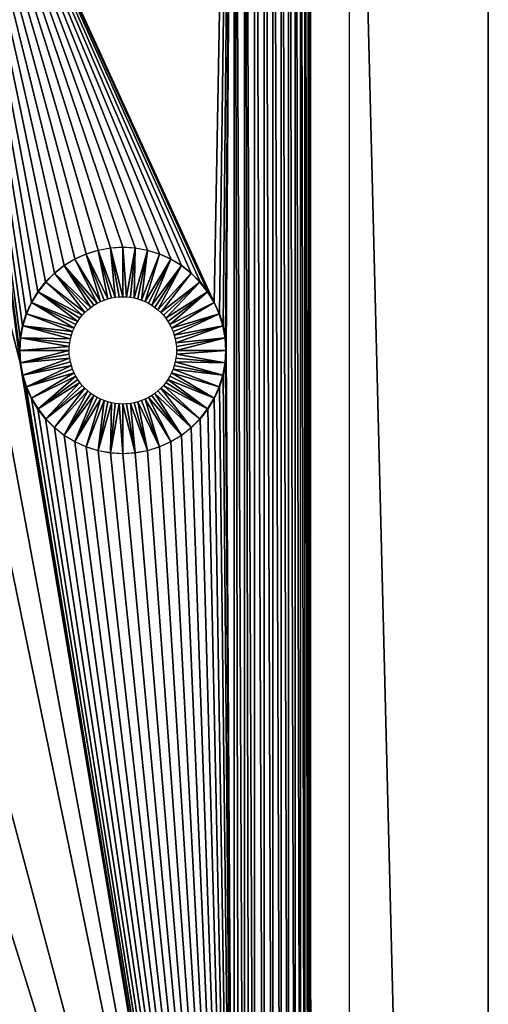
# Model space of a CAD drawing. Header units: millimetres. Extents: x -188 to 188, y -72 to 72.
# Tile 101 of 102: x 176 to 188, y 23 to 48. Entities that reach past the tile are written whole.
import ezdxf

# ---------------------------------------------------------------- set-up
doc = ezdxf.new("R2010")
doc.units = ezdxf.units.MM
doc.header["$LTSCALE"] = 65.185185
for name, color, linetype in [('1', 7, 'CONTINUOUS'), ('189', 7, 'CONTINUOUS'), ('2', 7, 'CONTINUOUS'), ('218', 7, 'CONTINUOUS'), ('219', 7, 'CONTINUOUS'), ('4', 7, 'CONTINUOUS')]:
    doc.layers.add(name, color=color, linetype=linetype)

msp = doc.modelspace()

# ---------------------------------------------------------------- linework, layer by layer
at = {"layer": '1', "color": 7, "linetype": 'Continuous'}
for points in [[(187.5, -72.5), (-187.5, -72.5), (187.5, 72.5), (187.5, -72.5)], [(187.5, 72.5), (-187.5, -72.5), (-187.5, 72.5), (187.5, 72.5)]]:
    msp.add_3dface(points, dxfattribs=at)
at = {"layer": '189', "linetype": 'Continuous'}
for points in [[(173.49, 56.287, 7.75), (180.602, 40.749, 7.75), (181.099, 68.131, 7.75), (173.49, 56.287, 7.75)], [(180.602, 40.749, 7.75), (180.731, 40.463, 7.75), (181.099, 68.131, 7.75), (180.602, 40.749, 7.75)], [(180.731, 40.463, 7.75), (180.824, 40.163, 7.75), (181.099, 68.131, 7.75), (180.731, 40.463, 7.75)], [(180.824, 40.163, 7.75), (180.881, 39.854, 7.75), (181.099, 68.131, 7.75), (180.824, 40.163, 7.75)], [(180.881, 39.854, 7.75), (180.9, 39.541, 7.75), (181.099, 68.131, 7.75), (180.881, 39.854, 7.75)], [(181.099, 68.131, 7.75), (180.9, 39.541, 7.75), (181.099, 6.869, 7.75), (181.099, 68.131, 7.75)], [(181.362, 68.114, 7.75), (181.099, 68.131, 7.75), (181.362, 6.886, 7.75), (181.362, 68.114, 7.75)], [(181.362, 6.886, 7.75), (181.099, 68.131, 7.75), (181.231, 6.873, 7.75), (181.362, 6.886, 7.75)], [(181.231, 6.873, 7.75), (181.099, 68.131, 7.75), (181.099, 6.869, 7.75), (181.231, 6.873, 7.75)], [(181.615, 68.064, 7.75), (181.362, 68.114, 7.75), (181.615, 6.936, 7.75), (181.615, 68.064, 7.75)], [(181.615, 6.936, 7.75), (181.362, 68.114, 7.75), (181.49, 6.907, 7.75), (181.615, 6.936, 7.75)], [(181.49, 6.907, 7.75), (181.362, 68.114, 7.75), (181.362, 6.886, 7.75), (181.49, 6.907, 7.75)], [(181.856, 67.983, 7.75), (181.615, 68.064, 7.75), (181.856, 7.017, 7.75), (181.856, 67.983, 7.75)], [(181.856, 7.017, 7.75), (181.615, 68.064, 7.75), (181.615, 6.936, 7.75), (181.856, 7.017, 7.75)], [(182.08, 67.873, 7.75), (181.856, 67.983, 7.75), (182.08, 7.127, 7.75), (182.08, 67.873, 7.75)], [(182.08, 7.127, 7.75), (181.856, 67.983, 7.75), (181.856, 7.017, 7.75), (182.08, 7.127, 7.75)], [(182.287, 67.736, 7.75), (182.08, 67.873, 7.75), (182.287, 7.264, 7.75), (182.287, 67.736, 7.75)], [(182.287, 7.264, 7.75), (182.08, 67.873, 7.75), (182.08, 7.127, 7.75), (182.287, 7.264, 7.75)], [(182.473, 67.573, 7.75), (182.287, 67.736, 7.75), (182.473, 7.427, 7.75), (182.473, 67.573, 7.75)], [(182.473, 7.427, 7.75), (182.287, 67.736, 7.75), (182.287, 7.264, 7.75), (182.473, 7.427, 7.75)], [(182.636, 67.387, 7.75), (182.473, 67.573, 7.75), (182.636, 7.613, 7.75), (182.636, 67.387, 7.75)], [(182.636, 7.613, 7.75), (182.473, 67.573, 7.75), (182.473, 7.427, 7.75), (182.636, 7.613, 7.75)], [(182.773, 67.18, 7.75), (182.636, 67.387, 7.75), (182.773, 7.82, 7.75), (182.773, 67.18, 7.75)], [(182.773, 7.82, 7.75), (182.636, 67.387, 7.75), (182.636, 7.613, 7.75), (182.773, 7.82, 7.75)], [(182.883, 66.956, 7.75), (182.773, 67.18, 7.75), (182.883, 8.044, 7.75), (182.883, 66.956, 7.75)], [(182.883, 8.044, 7.75), (182.773, 67.18, 7.75), (182.773, 7.82, 7.75), (182.883, 8.044, 7.75)], [(182.964, 66.715, 7.75), (182.883, 66.956, 7.75), (182.964, 8.285, 7.75), (182.964, 66.715, 7.75)], [(182.964, 8.285, 7.75), (182.883, 66.956, 7.75), (182.883, 8.044, 7.75), (182.964, 8.285, 7.75)], [(183.014, 66.462, 7.75), (182.964, 66.715, 7.75), (183.014, 8.538, 7.75), (183.014, 66.462, 7.75)], [(183.014, 8.538, 7.75), (182.964, 66.715, 7.75), (182.993, 8.41, 7.75), (183.014, 8.538, 7.75)], [(182.993, 8.41, 7.75), (182.964, 66.715, 7.75), (182.964, 8.285, 7.75), (182.993, 8.41, 7.75)], [(183.031, 66.199, 7.75), (183.014, 66.462, 7.75), (183.031, 8.801, 7.75), (183.031, 66.199, 7.75)], [(183.031, 8.801, 7.75), (183.014, 66.462, 7.75), (183.027, 8.669, 7.75), (183.031, 8.801, 7.75)], [(183.027, 8.669, 7.75), (183.014, 66.462, 7.75), (183.014, 8.538, 7.75), (183.027, 8.669, 7.75)], [(177.987, 42.122, 7.75), (178.3, 42.141, 7.75), (173.49, 56.287, 7.75), (177.987, 42.122, 7.75)], [(178.3, 42.141, 7.75), (178.614, 42.122, 7.75), (173.49, 56.287, 7.75), (178.3, 42.141, 7.75)], [(173.497, 56.262, 7.75), (177.987, 42.122, 7.75), (173.49, 56.287, 7.75), (173.497, 56.262, 7.75)], [(180.44, 41.018, 7.75), (180.602, 40.749, 7.75), (173.49, 56.287, 7.75), (180.44, 41.018, 7.75)], [(180.246, 41.265, 7.75), (180.44, 41.018, 7.75), (173.49, 56.287, 7.75), (180.246, 41.265, 7.75)], [(180.024, 41.487, 7.75), (180.246, 41.265, 7.75), (173.49, 56.287, 7.75), (180.024, 41.487, 7.75)], [(179.777, 41.68, 7.75), (180.024, 41.487, 7.75), (173.49, 56.287, 7.75), (179.777, 41.68, 7.75)], [(179.508, 41.843, 7.75), (179.777, 41.68, 7.75), (173.49, 56.287, 7.75), (179.508, 41.843, 7.75)], [(179.222, 41.972, 7.75), (179.508, 41.843, 7.75), (173.49, 56.287, 7.75), (179.222, 41.972, 7.75)], [(178.922, 42.065, 7.75), (179.222, 41.972, 7.75), (173.49, 56.287, 7.75), (178.922, 42.065, 7.75)], [(178.614, 42.122, 7.75), (178.922, 42.065, 7.75), (173.49, 56.287, 7.75), (178.614, 42.122, 7.75)], [(177.678, 42.065, 7.75), (177.987, 42.122, 7.75), (173.497, 56.262, 7.75), (177.678, 42.065, 7.75)], [(177.378, 41.972, 7.75), (177.678, 42.065, 7.75), (173.497, 56.262, 7.75), (177.378, 41.972, 7.75)], [(177.092, 41.843, 7.75), (177.378, 41.972, 7.75), (173.497, 56.262, 7.75), (177.092, 41.843, 7.75)], [(176.823, 41.68, 7.75), (177.092, 41.843, 7.75), (173.497, 56.262, 7.75), (176.823, 41.68, 7.75)], [(176.576, 41.487, 7.75), (176.823, 41.68, 7.75), (173.497, 56.262, 7.75), (176.576, 41.487, 7.75)], [(176.354, 41.265, 7.75), (176.576, 41.487, 7.75), (173.497, 56.262, 7.75), (176.354, 41.265, 7.75)], [(176.16, 41.018, 7.75), (176.354, 41.265, 7.75), (173.497, 56.262, 7.75), (176.16, 41.018, 7.75)], [(175.998, 40.749, 7.75), (176.16, 41.018, 7.75), (173.497, 56.262, 7.75), (175.998, 40.749, 7.75)], [(175.869, 40.463, 7.75), (175.998, 40.749, 7.75), (173.497, 56.262, 7.75), (175.869, 40.463, 7.75)], [(175.776, 40.163, 7.75), (175.869, 40.463, 7.75), (173.497, 56.262, 7.75), (175.776, 40.163, 7.75)], [(175.719, 39.854, 7.75), (175.776, 40.163, 7.75), (173.497, 56.262, 7.75), (175.719, 39.854, 7.75)], [(175.7, 39.541, 7.75), (175.719, 39.854, 7.75), (173.497, 56.262, 7.75), (175.7, 39.541, 7.75)], [(175.719, 39.227, 7.75), (175.7, 39.541, 7.75), (173.5, 56.233, 7.75), (175.719, 39.227, 7.75)], [(173.5, 47.848, 7.75), (175.719, 39.227, 7.75), (173.5, 56.233, 7.75), (173.5, 47.848, 7.75)], [(175.719, 39.227, 7.75), (173.5, 47.848, 7.75), (181.099, 6.869, 7.75), (175.719, 39.227, 7.75)], [(173.5, 47.848, 7.75), (173.5, 43.733, 7.75), (181.099, 6.869, 7.75), (173.5, 47.848, 7.75)], [(173.5, 43.733, 7.75), (173.5, 35.348, 7.75), (181.099, 6.869, 7.75), (173.5, 43.733, 7.75)], [(180.9, 39.541, 7.75), (180.881, 39.227, 7.75), (181.099, 6.869, 7.75), (180.9, 39.541, 7.75)], [(175.776, 38.919, 7.75), (175.719, 39.227, 7.75), (181.099, 6.869, 7.75), (175.776, 38.919, 7.75)], [(180.881, 39.227, 7.75), (180.824, 38.919, 7.75), (181.099, 6.869, 7.75), (180.881, 39.227, 7.75)], [(175.869, 38.619, 7.75), (175.776, 38.919, 7.75), (181.099, 6.869, 7.75), (175.869, 38.619, 7.75)], [(180.824, 38.919, 7.75), (180.731, 38.619, 7.75), (181.099, 6.869, 7.75), (180.824, 38.919, 7.75)], [(175.998, 38.333, 7.75), (175.869, 38.619, 7.75), (181.099, 6.869, 7.75), (175.998, 38.333, 7.75)], [(180.731, 38.619, 7.75), (180.602, 38.333, 7.75), (181.099, 6.869, 7.75), (180.731, 38.619, 7.75)], [(176.16, 38.064, 7.75), (175.998, 38.333, 7.75), (181.099, 6.869, 7.75), (176.16, 38.064, 7.75)], [(180.602, 38.333, 7.75), (180.44, 38.064, 7.75), (181.099, 6.869, 7.75), (180.602, 38.333, 7.75)], [(176.354, 37.817, 7.75), (176.16, 38.064, 7.75), (181.099, 6.869, 7.75), (176.354, 37.817, 7.75)], [(180.44, 38.064, 7.75), (180.246, 37.817, 7.75), (181.099, 6.869, 7.75), (180.44, 38.064, 7.75)], [(176.576, 37.595, 7.75), (176.354, 37.817, 7.75), (181.099, 6.869, 7.75), (176.576, 37.595, 7.75)], [(180.246, 37.817, 7.75), (180.024, 37.595, 7.75), (181.099, 6.869, 7.75), (180.246, 37.817, 7.75)], [(176.823, 37.401, 7.75), (176.576, 37.595, 7.75), (181.099, 6.869, 7.75), (176.823, 37.401, 7.75)], [(180.024, 37.595, 7.75), (179.777, 37.401, 7.75), (181.099, 6.869, 7.75), (180.024, 37.595, 7.75)], [(177.092, 37.239, 7.75), (176.823, 37.401, 7.75), (181.099, 6.869, 7.75), (177.092, 37.239, 7.75)], [(177.378, 37.11, 7.75), (177.092, 37.239, 7.75), (181.099, 6.869, 7.75), (177.378, 37.11, 7.75)], [(179.508, 37.239, 7.75), (179.222, 37.11, 7.75), (181.099, 6.869, 7.75), (179.508, 37.239, 7.75)], [(179.777, 37.401, 7.75), (179.508, 37.239, 7.75), (181.099, 6.869, 7.75), (179.777, 37.401, 7.75)], [(177.678, 37.016, 7.75), (177.378, 37.11, 7.75), (181.099, 6.869, 7.75), (177.678, 37.016, 7.75)], [(177.986, 36.96, 7.75), (177.678, 37.016, 7.75), (181.099, 6.869, 7.75), (177.986, 36.96, 7.75)], [(178.3, 36.941, 7.75), (177.986, 36.96, 7.75), (181.099, 6.869, 7.75), (178.3, 36.941, 7.75)], [(178.613, 36.96, 7.75), (178.3, 36.941, 7.75), (181.099, 6.869, 7.75), (178.613, 36.96, 7.75)], [(178.922, 37.016, 7.75), (178.613, 36.96, 7.75), (181.099, 6.869, 7.75), (178.922, 37.016, 7.75)], [(179.222, 37.11, 7.75), (178.922, 37.016, 7.75), (181.099, 6.869, 7.75), (179.222, 37.11, 7.75)], [(173.5, 35.348, 7.75), (173.5, 31.233, 7.75), (181.099, 6.869, 7.75), (173.5, 35.348, 7.75)], [(173.5, 31.233, 7.75), (173.5, 22.848, 7.75), (181.099, 6.869, 7.75), (173.5, 31.233, 7.75)]]:
    msp.add_3dface(points, dxfattribs=at)
at = {"layer": '2', "color": 7, "linetype": 'Continuous'}
for points in [[(187.5, -72.5, 8), (187.5, 72.5, 8), (184, 67, 8), (187.5, -72.5, 8)], [(184, 8, 8), (187.5, -72.5, 8), (184, 67, 8), (184, 8, 8)]]:
    msp.add_3dface(points, dxfattribs=at)
at = {"layer": '218', "linetype": 'Continuous'}
for points in [[(178.3, 40.891, 6.3), (178.396, 40.887, 6.3), (178.3, 42.134, 7.543), (178.3, 40.891, 6.3)], [(178.3, 42.134, 7.543), (178.396, 40.887, 6.3), (178.613, 42.115, 7.543), (178.3, 42.134, 7.543)], [(178.396, 40.887, 6.3), (178.492, 40.877, 6.3), (178.613, 42.115, 7.543), (178.396, 40.887, 6.3)], [(178.492, 40.877, 6.3), (178.587, 40.86, 6.3), (178.613, 42.115, 7.543), (178.492, 40.877, 6.3)], [(178.613, 42.115, 7.543), (178.587, 40.86, 6.3), (178.92, 42.058, 7.543), (178.613, 42.115, 7.543)], [(178.587, 40.86, 6.3), (178.68, 40.836, 6.3), (178.92, 42.058, 7.543), (178.587, 40.86, 6.3)], [(178.68, 40.836, 6.3), (178.772, 40.806, 6.3), (178.92, 42.058, 7.543), (178.68, 40.836, 6.3)], [(178.92, 42.058, 7.543), (178.772, 40.806, 6.3), (179.219, 41.965, 7.543), (178.92, 42.058, 7.543)], [(178.772, 40.806, 6.3), (178.861, 40.769, 6.3), (179.219, 41.965, 7.543), (178.772, 40.806, 6.3)], [(179.219, 41.965, 7.543), (178.861, 40.769, 6.3), (179.505, 41.837, 7.543), (179.219, 41.965, 7.543)], [(178.861, 40.769, 6.3), (178.947, 40.726, 6.3), (179.505, 41.837, 7.543), (178.861, 40.769, 6.3)], [(178.947, 40.726, 6.3), (179.03, 40.676, 6.3), (179.505, 41.837, 7.543), (178.947, 40.726, 6.3)], [(179.505, 41.837, 7.543), (179.03, 40.676, 6.3), (179.773, 41.675, 7.543), (179.505, 41.837, 7.543)], [(179.03, 40.676, 6.3), (179.109, 40.622, 6.3), (179.773, 41.675, 7.543), (179.03, 40.676, 6.3)], [(179.109, 40.622, 6.3), (179.184, 40.561, 6.3), (179.773, 41.675, 7.543), (179.109, 40.622, 6.3)], [(179.773, 41.675, 7.543), (179.184, 40.561, 6.3), (180.019, 41.481, 7.543), (179.773, 41.675, 7.543)], [(179.184, 40.561, 6.3), (179.255, 40.495, 6.3), (180.019, 41.481, 7.543), (179.184, 40.561, 6.3)], [(180.019, 41.481, 7.543), (179.255, 40.495, 6.3), (180.241, 41.26, 7.543), (180.019, 41.481, 7.543)], [(179.255, 40.495, 6.3), (179.32, 40.425, 6.3), (180.241, 41.26, 7.543), (179.255, 40.495, 6.3)], [(179.32, 40.425, 6.3), (179.381, 40.35, 6.3), (180.241, 41.26, 7.543), (179.32, 40.425, 6.3)], [(180.241, 41.26, 7.543), (179.381, 40.35, 6.3), (180.434, 41.014, 7.543), (180.241, 41.26, 7.543)], [(179.381, 40.35, 6.3), (179.436, 40.271, 6.3), (180.434, 41.014, 7.543), (179.381, 40.35, 6.3)], [(179.436, 40.271, 6.3), (179.485, 40.188, 6.3), (180.434, 41.014, 7.543), (179.436, 40.271, 6.3)], [(180.434, 41.014, 7.543), (179.485, 40.188, 6.3), (180.596, 40.746, 7.543), (180.434, 41.014, 7.543)], [(179.485, 40.188, 6.3), (179.528, 40.102, 6.3), (180.596, 40.746, 7.543), (179.485, 40.188, 6.3)], [(180.596, 40.746, 7.543), (179.528, 40.102, 6.3), (180.724, 40.46, 7.543), (180.596, 40.746, 7.543)], [(179.528, 40.102, 6.3), (179.565, 40.013, 6.3), (180.724, 40.46, 7.543), (179.528, 40.102, 6.3)], [(179.565, 40.013, 6.3), (179.595, 39.921, 6.3), (180.724, 40.46, 7.543), (179.565, 40.013, 6.3)], [(180.724, 40.46, 7.543), (179.595, 39.921, 6.3), (180.817, 40.161, 7.543), (180.724, 40.46, 7.543)], [(179.595, 39.921, 6.3), (179.619, 39.828, 6.3), (180.817, 40.161, 7.543), (179.595, 39.921, 6.3)], [(179.619, 39.828, 6.3), (179.636, 39.733, 6.3), (180.817, 40.161, 7.543), (179.619, 39.828, 6.3)], [(180.817, 40.161, 7.543), (179.636, 39.733, 6.3), (180.874, 39.853, 7.543), (180.817, 40.161, 7.543)], [(179.636, 39.733, 6.3), (179.647, 39.637, 6.3), (180.874, 39.853, 7.543), (179.636, 39.733, 6.3)], [(179.647, 39.637, 6.3), (179.65, 39.541, 6.3), (180.874, 39.853, 7.543), (179.647, 39.637, 6.3)], [(180.874, 39.853, 7.543), (179.65, 39.541, 6.3), (180.893, 39.541, 7.543), (180.874, 39.853, 7.543)], [(179.647, 39.444, 6.3), (179.636, 39.349, 6.3), (180.874, 39.228, 7.543), (179.647, 39.444, 6.3)], [(179.65, 39.541, 6.3), (179.647, 39.444, 6.3), (180.893, 39.541, 7.543), (179.65, 39.541, 6.3)], [(180.893, 39.541, 7.543), (179.647, 39.444, 6.3), (180.874, 39.228, 7.543), (180.893, 39.541, 7.543)], [(179.595, 39.16, 6.3), (179.565, 39.069, 6.3), (180.817, 38.92, 7.543), (179.595, 39.16, 6.3)], [(179.619, 39.254, 6.3), (179.595, 39.16, 6.3), (180.817, 38.92, 7.543), (179.619, 39.254, 6.3)], [(179.636, 39.349, 6.3), (179.619, 39.254, 6.3), (180.874, 39.228, 7.543), (179.636, 39.349, 6.3)], [(180.874, 39.228, 7.543), (179.619, 39.254, 6.3), (180.817, 38.92, 7.543), (180.874, 39.228, 7.543)], [(179.528, 38.98, 6.3), (179.485, 38.894, 6.3), (180.596, 38.336, 7.543), (179.528, 38.98, 6.3)], [(179.565, 39.069, 6.3), (179.528, 38.98, 6.3), (180.724, 38.621, 7.543), (179.565, 39.069, 6.3)], [(180.724, 38.621, 7.543), (179.528, 38.98, 6.3), (180.596, 38.336, 7.543), (180.724, 38.621, 7.543)], [(180.817, 38.92, 7.543), (179.565, 39.069, 6.3), (180.724, 38.621, 7.543), (180.817, 38.92, 7.543)], [(179.32, 38.657, 6.3), (179.255, 38.586, 6.3), (180.241, 37.821, 7.543), (179.32, 38.657, 6.3)], [(179.381, 38.732, 6.3), (179.32, 38.657, 6.3), (180.434, 38.068, 7.543), (179.381, 38.732, 6.3)], [(180.434, 38.068, 7.543), (179.32, 38.657, 6.3), (180.241, 37.821, 7.543), (180.434, 38.068, 7.543)], [(179.436, 38.811, 6.3), (179.381, 38.732, 6.3), (180.434, 38.068, 7.543), (179.436, 38.811, 6.3)], [(179.485, 38.894, 6.3), (179.436, 38.811, 6.3), (180.596, 38.336, 7.543), (179.485, 38.894, 6.3)], [(180.596, 38.336, 7.543), (179.436, 38.811, 6.3), (180.434, 38.068, 7.543), (180.596, 38.336, 7.543)], [(179.03, 38.405, 6.3), (178.947, 38.356, 6.3), (179.773, 37.407, 7.543), (179.03, 38.405, 6.3)], [(179.109, 38.46, 6.3), (179.03, 38.405, 6.3), (179.773, 37.407, 7.543), (179.109, 38.46, 6.3)], [(179.184, 38.521, 6.3), (179.109, 38.46, 6.3), (180.019, 37.6, 7.543), (179.184, 38.521, 6.3)], [(180.019, 37.6, 7.543), (179.109, 38.46, 6.3), (179.773, 37.407, 7.543), (180.019, 37.6, 7.543)], [(179.255, 38.586, 6.3), (179.184, 38.521, 6.3), (180.019, 37.6, 7.543), (179.255, 38.586, 6.3)], [(180.241, 37.821, 7.543), (179.255, 38.586, 6.3), (180.019, 37.6, 7.543), (180.241, 37.821, 7.543)], [(178.396, 38.194, 6.3), (178.3, 38.191, 6.3), (178.613, 36.967, 7.543), (178.396, 38.194, 6.3)], [(178.613, 36.967, 7.543), (178.3, 38.191, 6.3), (178.3, 36.948, 7.543), (178.613, 36.967, 7.543)], [(178.492, 38.205, 6.3), (178.396, 38.194, 6.3), (178.613, 36.967, 7.543), (178.492, 38.205, 6.3)], [(178.587, 38.222, 6.3), (178.492, 38.205, 6.3), (178.92, 37.023, 7.543), (178.587, 38.222, 6.3)], [(178.92, 37.023, 7.543), (178.492, 38.205, 6.3), (178.613, 36.967, 7.543), (178.92, 37.023, 7.543)], [(178.68, 38.245, 6.3), (178.587, 38.222, 6.3), (178.92, 37.023, 7.543), (178.68, 38.245, 6.3)], [(178.772, 38.276, 6.3), (178.68, 38.245, 6.3), (179.219, 37.117, 7.543), (178.772, 38.276, 6.3)], [(179.219, 37.117, 7.543), (178.68, 38.245, 6.3), (178.92, 37.023, 7.543), (179.219, 37.117, 7.543)], [(178.861, 38.313, 6.3), (178.772, 38.276, 6.3), (179.219, 37.117, 7.543), (178.861, 38.313, 6.3)], [(178.947, 38.356, 6.3), (178.861, 38.313, 6.3), (179.505, 37.245, 7.543), (178.947, 38.356, 6.3)], [(179.505, 37.245, 7.543), (178.861, 38.313, 6.3), (179.219, 37.117, 7.543), (179.505, 37.245, 7.543)], [(179.773, 37.407, 7.543), (178.947, 38.356, 6.3), (179.505, 37.245, 7.543), (179.773, 37.407, 7.543)]]:
    msp.add_3dface(points, dxfattribs=at)
at = {"layer": '219', "linetype": 'Continuous'}
for points in [[(178.3, 40.891, 6.3), (178.3, 42.134, 7.543), (177.987, 42.115, 7.543), (178.3, 40.891, 6.3)], [(177.381, 41.965, 7.543), (177.095, 41.837, 7.543), (177.739, 40.769, 6.3), (177.381, 41.965, 7.543)], [(177.68, 42.058, 7.543), (177.381, 41.965, 7.543), (177.92, 40.836, 6.3), (177.68, 42.058, 7.543)], [(177.92, 40.836, 6.3), (177.381, 41.965, 7.543), (177.828, 40.806, 6.3), (177.92, 40.836, 6.3)], [(177.828, 40.806, 6.3), (177.381, 41.965, 7.543), (177.739, 40.769, 6.3), (177.828, 40.806, 6.3)], [(177.987, 42.115, 7.543), (177.68, 42.058, 7.543), (178.108, 40.877, 6.3), (177.987, 42.115, 7.543)], [(178.108, 40.877, 6.3), (177.68, 42.058, 7.543), (178.013, 40.86, 6.3), (178.108, 40.877, 6.3)], [(178.013, 40.86, 6.3), (177.68, 42.058, 7.543), (177.92, 40.836, 6.3), (178.013, 40.86, 6.3)], [(178.3, 40.891, 6.3), (177.987, 42.115, 7.543), (178.204, 40.887, 6.3), (178.3, 40.891, 6.3)], [(178.204, 40.887, 6.3), (177.987, 42.115, 7.543), (178.108, 40.877, 6.3), (178.204, 40.887, 6.3)], [(176.827, 41.675, 7.543), (176.581, 41.481, 7.543), (177.491, 40.622, 6.3), (176.827, 41.675, 7.543)], [(177.095, 41.837, 7.543), (176.827, 41.675, 7.543), (177.653, 40.726, 6.3), (177.095, 41.837, 7.543)], [(177.653, 40.726, 6.3), (176.827, 41.675, 7.543), (177.57, 40.676, 6.3), (177.653, 40.726, 6.3)], [(177.57, 40.676, 6.3), (176.827, 41.675, 7.543), (177.491, 40.622, 6.3), (177.57, 40.676, 6.3)], [(177.739, 40.769, 6.3), (177.095, 41.837, 7.543), (177.653, 40.726, 6.3), (177.739, 40.769, 6.3)], [(176.581, 41.481, 7.543), (176.359, 41.26, 7.543), (177.345, 40.495, 6.3), (176.581, 41.481, 7.543)], [(177.491, 40.622, 6.3), (176.581, 41.481, 7.543), (177.416, 40.561, 6.3), (177.491, 40.622, 6.3)], [(177.416, 40.561, 6.3), (176.581, 41.481, 7.543), (177.345, 40.495, 6.3), (177.416, 40.561, 6.3)], [(176.359, 41.26, 7.543), (176.166, 41.014, 7.543), (177.28, 40.425, 6.3), (176.359, 41.26, 7.543)], [(177.345, 40.495, 6.3), (176.359, 41.26, 7.543), (177.28, 40.425, 6.3), (177.345, 40.495, 6.3)], [(176.166, 41.014, 7.543), (176.004, 40.746, 7.543), (177.164, 40.271, 6.3), (176.166, 41.014, 7.543)], [(177.28, 40.425, 6.3), (176.166, 41.014, 7.543), (177.219, 40.35, 6.3), (177.28, 40.425, 6.3)], [(177.219, 40.35, 6.3), (176.166, 41.014, 7.543), (177.164, 40.271, 6.3), (177.219, 40.35, 6.3)], [(176.004, 40.746, 7.543), (175.876, 40.46, 7.543), (177.072, 40.102, 6.3), (176.004, 40.746, 7.543)], [(177.164, 40.271, 6.3), (176.004, 40.746, 7.543), (177.115, 40.188, 6.3), (177.164, 40.271, 6.3)], [(177.115, 40.188, 6.3), (176.004, 40.746, 7.543), (177.072, 40.102, 6.3), (177.115, 40.188, 6.3)], [(175.876, 40.46, 7.543), (175.783, 40.161, 7.543), (177.035, 40.013, 6.3), (175.876, 40.46, 7.543)], [(177.072, 40.102, 6.3), (175.876, 40.46, 7.543), (177.035, 40.013, 6.3), (177.072, 40.102, 6.3)], [(175.783, 40.161, 7.543), (175.726, 39.853, 7.543), (176.981, 39.828, 6.3), (175.783, 40.161, 7.543)], [(177.035, 40.013, 6.3), (175.783, 40.161, 7.543), (177.005, 39.921, 6.3), (177.035, 40.013, 6.3)], [(177.005, 39.921, 6.3), (175.783, 40.161, 7.543), (176.981, 39.828, 6.3), (177.005, 39.921, 6.3)], [(175.726, 39.853, 7.543), (175.707, 39.541, 7.543), (176.953, 39.637, 6.3), (175.726, 39.853, 7.543)], [(176.981, 39.828, 6.3), (175.726, 39.853, 7.543), (176.964, 39.733, 6.3), (176.981, 39.828, 6.3)], [(176.964, 39.733, 6.3), (175.726, 39.853, 7.543), (176.953, 39.637, 6.3), (176.964, 39.733, 6.3)], [(176.953, 39.637, 6.3), (175.707, 39.541, 7.543), (176.95, 39.541, 6.3), (176.953, 39.637, 6.3)], [(175.707, 39.541, 7.543), (175.726, 39.228, 7.543), (176.95, 39.541, 6.3), (175.707, 39.541, 7.543)], [(176.95, 39.541, 6.3), (175.726, 39.228, 7.543), (176.953, 39.444, 6.3), (176.95, 39.541, 6.3)], [(176.953, 39.444, 6.3), (175.726, 39.228, 7.543), (176.964, 39.349, 6.3), (176.953, 39.444, 6.3)], [(175.726, 39.228, 7.543), (175.783, 38.92, 7.543), (176.964, 39.349, 6.3), (175.726, 39.228, 7.543)], [(176.964, 39.349, 6.3), (175.783, 38.92, 7.543), (176.981, 39.254, 6.3), (176.964, 39.349, 6.3)], [(176.981, 39.254, 6.3), (175.783, 38.92, 7.543), (177.005, 39.16, 6.3), (176.981, 39.254, 6.3)], [(175.783, 38.92, 7.543), (175.876, 38.621, 7.543), (177.005, 39.16, 6.3), (175.783, 38.92, 7.543)], [(177.005, 39.16, 6.3), (175.876, 38.621, 7.543), (177.035, 39.069, 6.3), (177.005, 39.16, 6.3)], [(177.035, 39.069, 6.3), (175.876, 38.621, 7.543), (177.072, 38.98, 6.3), (177.035, 39.069, 6.3)], [(175.876, 38.621, 7.543), (176.004, 38.336, 7.543), (177.072, 38.98, 6.3), (175.876, 38.621, 7.543)], [(177.072, 38.98, 6.3), (176.004, 38.336, 7.543), (177.115, 38.894, 6.3), (177.072, 38.98, 6.3)], [(176.004, 38.336, 7.543), (176.166, 38.068, 7.543), (177.115, 38.894, 6.3), (176.004, 38.336, 7.543)], [(177.115, 38.894, 6.3), (176.166, 38.068, 7.543), (177.164, 38.811, 6.3), (177.115, 38.894, 6.3)], [(177.164, 38.811, 6.3), (176.166, 38.068, 7.543), (177.219, 38.732, 6.3), (177.164, 38.811, 6.3)], [(176.166, 38.068, 7.543), (176.359, 37.821, 7.543), (177.219, 38.732, 6.3), (176.166, 38.068, 7.543)], [(177.219, 38.732, 6.3), (176.359, 37.821, 7.543), (177.28, 38.657, 6.3), (177.219, 38.732, 6.3)], [(177.28, 38.657, 6.3), (176.359, 37.821, 7.543), (177.345, 38.586, 6.3), (177.28, 38.657, 6.3)], [(176.359, 37.821, 7.543), (176.581, 37.6, 7.543), (177.345, 38.586, 6.3), (176.359, 37.821, 7.543)], [(177.345, 38.586, 6.3), (176.581, 37.6, 7.543), (177.416, 38.521, 6.3), (177.345, 38.586, 6.3)], [(176.581, 37.6, 7.543), (176.827, 37.407, 7.543), (177.416, 38.521, 6.3), (176.581, 37.6, 7.543)], [(177.416, 38.521, 6.3), (176.827, 37.407, 7.543), (177.491, 38.46, 6.3), (177.416, 38.521, 6.3)], [(177.491, 38.46, 6.3), (176.827, 37.407, 7.543), (177.57, 38.405, 6.3), (177.491, 38.46, 6.3)], [(176.827, 37.407, 7.543), (177.095, 37.245, 7.543), (177.57, 38.405, 6.3), (176.827, 37.407, 7.543)], [(177.57, 38.405, 6.3), (177.095, 37.245, 7.543), (177.653, 38.356, 6.3), (177.57, 38.405, 6.3)], [(177.653, 38.356, 6.3), (177.095, 37.245, 7.543), (177.739, 38.313, 6.3), (177.653, 38.356, 6.3)], [(177.095, 37.245, 7.543), (177.381, 37.117, 7.543), (177.739, 38.313, 6.3), (177.095, 37.245, 7.543)], [(177.739, 38.313, 6.3), (177.381, 37.117, 7.543), (177.828, 38.276, 6.3), (177.739, 38.313, 6.3)], [(177.381, 37.117, 7.543), (177.68, 37.023, 7.543), (177.828, 38.276, 6.3), (177.381, 37.117, 7.543)], [(177.828, 38.276, 6.3), (177.68, 37.023, 7.543), (177.92, 38.245, 6.3), (177.828, 38.276, 6.3)], [(177.92, 38.245, 6.3), (177.68, 37.023, 7.543), (178.013, 38.222, 6.3), (177.92, 38.245, 6.3)], [(177.68, 37.023, 7.543), (177.987, 36.967, 7.543), (178.013, 38.222, 6.3), (177.68, 37.023, 7.543)], [(178.013, 38.222, 6.3), (177.987, 36.967, 7.543), (178.108, 38.205, 6.3), (178.013, 38.222, 6.3)], [(178.108, 38.205, 6.3), (177.987, 36.967, 7.543), (178.204, 38.194, 6.3), (178.108, 38.205, 6.3)], [(177.987, 36.967, 7.543), (178.3, 36.948, 7.543), (178.204, 38.194, 6.3), (177.987, 36.967, 7.543)], [(178.3, 36.948, 7.543), (178.3, 38.191, 6.3), (178.204, 38.194, 6.3), (178.3, 36.948, 7.543)]]:
    msp.add_3dface(points, dxfattribs=at)
at = {"layer": '4', "color": 7, "linetype": 'Continuous'}
for points in [[(187.5, -72.5), (187.5, 72.5), (187.5, -72.5, 8), (187.5, -72.5)], [(187.5, 72.5), (187.5, 72.5, 8), (187.5, -72.5, 8), (187.5, 72.5)]]:
    msp.add_3dface(points, dxfattribs=at)

doc.saveas('drawing.dxf')
